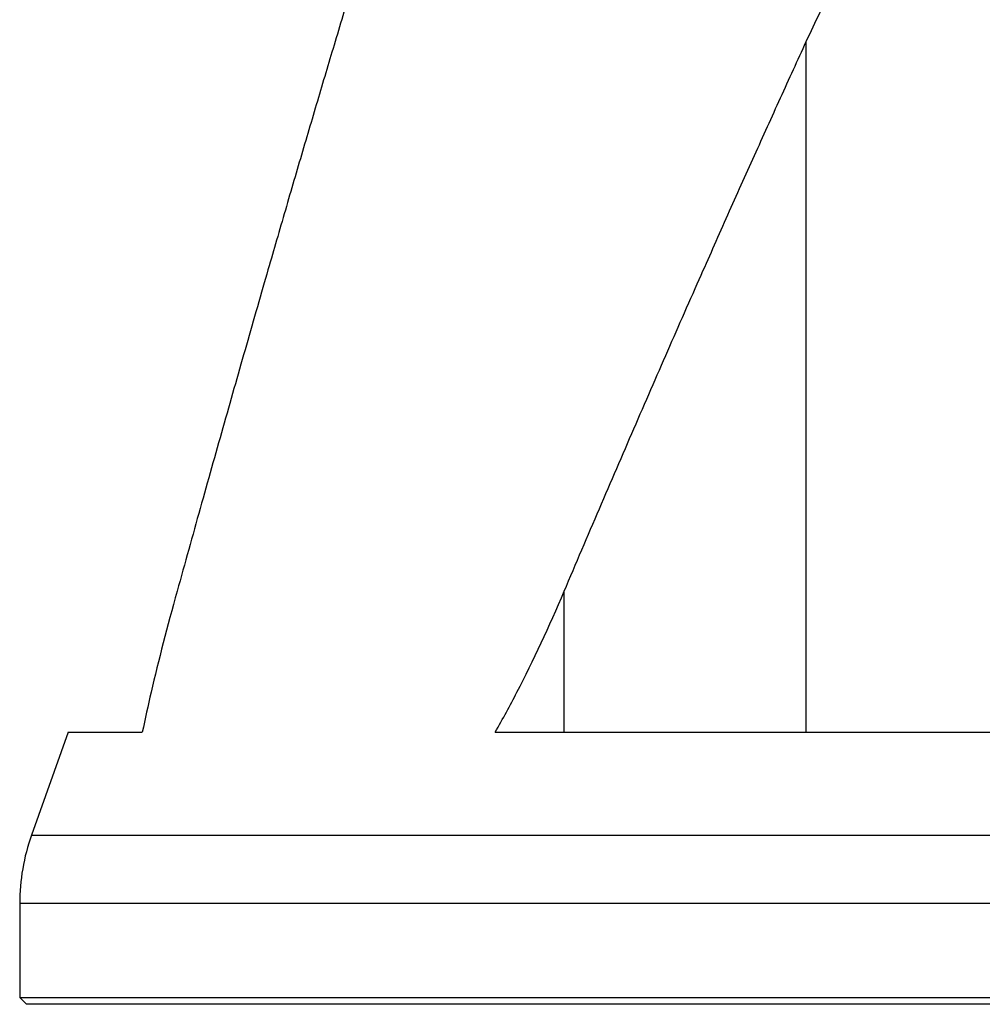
# Model space of a CAD drawing. Header units: millimetres. Extents: x 0 to 7374, y 0 to 4200.
# Tile 21 of 256: x 1914 to 1985, y 907 to 980. Entities that reach past the tile are written whole.
import ezdxf

# ---------------------------------------------------------------- set-up
doc = ezdxf.new("R2010")
doc.units = ezdxf.units.MM
doc.header["$LTSCALE"] = 0.2

# ---------------------------------------------------------------- blocks, each defined once
blk = doc.blocks.new('A$C98759802')
for p, q in [((-64.689, 20), (-64.689, 70.77)), ((-82.483, 20), (-82.483, 30.367)), ((-118.933, 20), (-121.628, 12.444)), ((-118.933, 20), (-113.487, 20)), ((-87.553, 20), (-25.934, 20)), ((-121.628, 12.444), (-5.631, 12.444)), ((122.5, 7.405), (-122.5, 7.405)), ((-122.5, 7.405), (-122.5, 0.5)), ((-122.5, 0.5), (122.5, 0.5)), ((-122, 0), (-122.5, 0.5)), ((122, 0), (-122, 0))]:
    blk.add_line(p, q)
blk.add_arc((-107.5, 7.405), 15, 160.3674, 180)
for points, knots in [([(-94.263, 88.167), (-94.841, 86.119), (-95.538, 83.664), (-96.768, 79.398), (-97.388, 77.274), (-98.451, 73.671), (-98.879, 72.232), (-99.317, 70.77)], [10.780701, 10.780701, 10.780701, 10.780701, 11.566294, 11.566294, 12.281263, 12.281263, 12.742484, 12.742484, 12.742484, 12.742484]), ([(-64.689, 70.77), (-64.018, 72.232), (-63.327, 73.671), (-61.507, 77.274), (-60.347, 79.398), (-57.737, 83.664), (-56.063, 86.119), (-54.2, 88.167)], [6.957106, 6.957106, 6.957106, 6.957106, 7.418328, 7.418328, 8.133297, 8.133297, 8.918889, 8.918889, 8.918889, 8.918889]), ([(-110.931, 30.367), (-111.65, 27.784), (-112.297, 25.287), (-113.065, 21.986), (-113.285, 20.994), (-113.487, 20)], [2.464751, 2.464751, 2.464751, 2.464751, 3.257717, 3.257717, 3.580133, 3.580133, 3.580133, 3.580133]), ([(-87.553, 20), (-86.985, 20.994), (-86.449, 21.986), (-84.741, 25.287), (-83.58, 27.784), (-82.483, 30.367)], [-12.296415, -12.296415, -12.296415, -12.296415, -11.973999, -11.973999, -11.181033, -11.181033, -11.181033, -11.181033])]:
    blk.add_open_spline(points, degree=3, knots=knots)
for points, weights in [([(-99.317, 70.77), (-104.737, 52.687), (-110.931, 30.367)], [1.00437880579, 1.00691550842, 1.00239831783]), ([(-82.483, 30.367), (-72.992, 52.687), (-64.689, 70.77)], [1.00159145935, 1.00431373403, 1])]:
    blk.add_rational_spline(points, weights, degree=2)

msp = doc.modelspace()

# ---------------------------------------------------------------- block references
msp.add_blockref('A$C98759802', (2036.257, 907.397))

doc.saveas('drawing.dxf')
